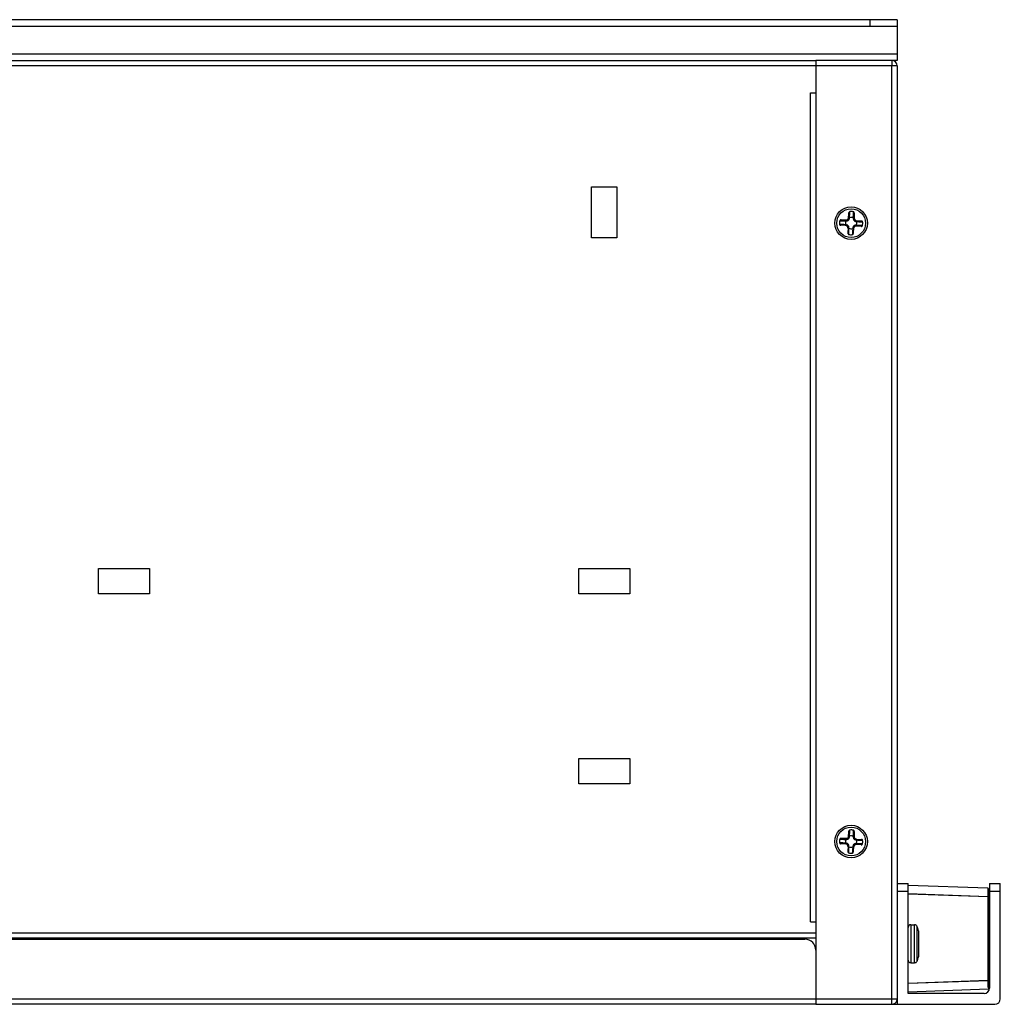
# Model space of a CAD drawing. Header units: millimetres. Extents: x 818 to 1412, y 141 to 561.
# Tile 6 of 86: x 1059 to 1104, y 267 to 313. Entities that reach past the tile are written whole.
import ezdxf

# ---------------------------------------------------------------- set-up
doc = ezdxf.new("R2010")
doc.units = ezdxf.units.MM
doc.header["$LTSCALE"] = 61.468
doc.layers.get('0').update_dxf_attribs({"linetype": 'CONTINUOUS'})

msp = doc.modelspace()

# ---------------------------------------------------------------- linework, layer by layer
at = {"linetype": 'Continuous'}
for p, q in [((1099.5757, 312.8234), (1017.0757, 312.8234)), ((1098.3257, 312.5234), (1098.3257, 312.8234)), ((1099.5757, 312.8234), (1099.5757, 310.9484)), ((1017.0757, 312.5234), (1099.5757, 312.5234)), ((1017.0757, 311.2484), (1099.5757, 311.2484)), ((1017.0757, 310.9484), (1095.8257, 310.9484)), ((1095.8257, 310.9484), (1095.8257, 267.4484)), ((1099.3257, 310.9484), (1095.8257, 310.9484)), ((1099.3257, 310.9484), (1099.3257, 310.6984)), ((1099.5757, 310.9484), (1099.3257, 310.9484)), ((1095.8257, 310.6984), (1017.0757, 310.6984)), ((1095.8257, 310.6984), (1095.8257, 309.4484)), ((1099.5757, 310.6984), (1095.8257, 310.6984)), ((1099.3257, 267.6984), (1099.3257, 310.6984)), ((1099.5757, 310.6984), (1099.5757, 273.0004)), ((1095.5757, 271.2484), (1095.5757, 309.4484)), ((1095.5757, 309.4484), (1095.8257, 309.4484)), ((1085.4915, 302.7737), (1085.4915, 305.1232)), ((1085.4915, 305.1232), (1086.6599, 305.1232)), ((1086.6599, 305.1232), (1086.6599, 302.7737)), ((1097.2697, 303.5827), (1096.9872, 303.5968)), ((1097.3352, 303.642), (1097.3494, 303.9245)), ((1097.3721, 303.6777), (1097.373, 303.6964)), ((1097.3933, 303.9436), (1097.3956, 303.9796)), ((1097.3933, 303.9436), (1097.3956, 303.9796)), ((1097.5528, 303.6874), (1097.5518, 303.6687)), ((1097.5573, 303.9354), (1097.5586, 303.9715)), ((1097.5991, 303.912), (1097.5849, 303.6294)), ((1097.6443, 303.5639), (1097.9267, 303.5498)), ((1096.9555, 303.391), (1096.9195, 303.3933)), ((1096.9555, 303.391), (1096.9195, 303.3933)), ((1096.9277, 303.5564), (1096.9638, 303.5551)), ((1097.2571, 303.333), (1096.9747, 303.3471)), ((1097.2214, 303.3698), (1097.2028, 303.3707)), ((1097.2118, 303.5505), (1097.2304, 303.5496)), ((1097.3165, 303.2675), (1097.3023, 302.9849)), ((1097.3486, 303.2095), (1097.3496, 303.2281)), ((1097.5293, 303.2191), (1097.5284, 303.2005)), ((1097.5662, 303.2549), (1097.552, 302.9724)), ((1097.9142, 303.3001), (1097.6317, 303.3142)), ((1097.6896, 303.3464), (1097.671, 303.3473)), ((1097.68, 303.5271), (1097.6986, 303.5261)), ((1097.9737, 303.3406), (1097.9376, 303.3418)), ((1097.9459, 303.5059), (1097.9819, 303.5036)), ((1086.6599, 302.7737), (1085.4915, 302.7737)), ((1097.3428, 302.9254), (1097.3441, 302.9615)), ((1097.5082, 302.9533), (1097.5058, 302.9172)), ((1097.5082, 302.9533), (1097.5058, 302.9172)), ((1062.776, 286.3642), (1062.776, 287.5326)), ((1062.776, 287.5326), (1065.1255, 287.5326)), ((1065.1255, 287.5326), (1065.1255, 286.3642)), ((1084.901, 286.3642), (1084.901, 287.5326)), ((1084.901, 287.5326), (1087.2505, 287.5326)), ((1087.2505, 287.5326), (1087.2505, 286.3642)), ((1065.1255, 286.3642), (1062.776, 286.3642)), ((1087.2505, 286.3642), (1084.901, 286.3642)), ((1084.901, 277.6142), (1084.901, 278.7826)), ((1084.901, 278.7826), (1087.2505, 278.7826)), ((1087.2505, 278.7826), (1087.2505, 277.6142)), ((1087.2505, 277.6142), (1084.901, 277.6142)), ((1097.3933, 275.4436), (1097.3956, 275.4796)), ((1097.3933, 275.4436), (1097.3956, 275.4796)), ((1097.5573, 275.4354), (1097.5586, 275.4715)), ((1096.9277, 275.0564), (1096.9638, 275.0551)), ((1097.2697, 275.0827), (1096.9872, 275.0968)), ((1097.2118, 275.0505), (1097.2304, 275.0496)), ((1097.3352, 275.142), (1097.3494, 275.4245)), ((1097.3721, 275.1777), (1097.373, 275.1964)), ((1097.5528, 275.1874), (1097.5518, 275.1687)), ((1097.5991, 275.412), (1097.5849, 275.1294)), ((1097.6443, 275.0639), (1097.9267, 275.0498)), ((1097.68, 275.0271), (1097.6986, 275.0261)), ((1097.9459, 275.0059), (1097.9819, 275.0036)), ((1096.9555, 274.891), (1096.9195, 274.8933)), ((1096.9555, 274.891), (1096.9195, 274.8933)), ((1097.2571, 274.833), (1096.9747, 274.8471)), ((1097.2214, 274.8698), (1097.2028, 274.8707)), ((1097.3165, 274.7675), (1097.3023, 274.4849)), ((1097.3486, 274.7095), (1097.3496, 274.7281)), ((1097.5293, 274.7191), (1097.5284, 274.7005)), ((1097.5662, 274.7549), (1097.552, 274.4724)), ((1097.9142, 274.8001), (1097.6317, 274.8142)), ((1097.6896, 274.8464), (1097.671, 274.8473)), ((1097.9737, 274.8406), (1097.9376, 274.8418)), ((1097.3428, 274.4254), (1097.3441, 274.4615)), ((1097.5082, 274.4533), (1097.5058, 274.4172)), ((1097.5082, 274.4533), (1097.5058, 274.4172)), ((1099.5757, 273.0234), (1100.0757, 273.0234)), ((1099.5757, 273.0004), (1099.5757, 267.4484)), ((1100.0757, 267.9484), (1100.0757, 273.0234)), ((1103.7507, 272.7963), (1100.0757, 272.9246)), ((1103.7757, 272.788), (1103.7504, 272.7889)), ((1103.7507, 272.7963), (1103.7507, 268.2269)), ((1103.7757, 272.788), (1103.7757, 268.1573)), ((1103.8257, 273.0234), (1103.8257, 268.1984)), ((1103.8257, 273.0234), (1104.3257, 273.0234)), ((1104.3257, 267.6984), (1104.3257, 273.0234)), ((1100.0757, 272.6484), (1099.5757, 272.6484)), ((1100.0757, 272.5501), (1103.7507, 272.4217)), ((1100.0757, 272.5426), (1103.7757, 272.4135)), ((1104.3257, 272.6484), (1103.8257, 272.6484)), ((1095.5757, 271.2484), (1095.8257, 271.2484)), ((1095.8257, 271.2484), (1095.8257, 270.7484)), ((1100.2007, 271.1134), (1100.2007, 269.3634)), ((1100.2007, 271.1134), (1100.3763, 271.1134)), ((1100.3763, 269.3634), (1100.3763, 271.1134)), ((1100.4889, 270.2385), (1100.4889, 271.0427)), ((1017.0757, 270.7484), (1095.8257, 270.7484)), ((1095.8257, 270.4984), (1017.0757, 270.4984)), ((1017.5257, 270.4484), (1095.3257, 270.4484)), ((1100.5586, 270.8348), (1100.5586, 270.8293)), ((1100.5599, 270.8187), (1100.5601, 270.8175)), ((1100.5601, 270.8175), (1100.5635, 270.7949)), ((1100.5635, 270.7949), (1100.564, 270.7922)), ((1100.564, 270.7922), (1100.5642, 270.7904)), ((1100.5757, 270.3634), (1100.5757, 270.6439)), ((1100.4889, 270.2342), (1100.4889, 270.2384)), ((1100.4889, 269.4342), (1100.4889, 270.2342)), ((1100.5586, 270.3193), (1100.5586, 270.1576)), ((1100.5757, 270.3634), (1100.5663, 270.3634)), ((1100.5663, 270.1134), (1100.5757, 270.1134)), ((1100.5757, 269.833), (1100.5757, 270.1134)), ((1095.8257, 269.9484), (1095.8257, 267.6984)), ((1100.5586, 269.6476), (1100.5586, 269.6421)), ((1100.5601, 269.6594), (1100.5599, 269.6582)), ((1100.5618, 269.6709), (1100.5601, 269.6594)), ((1100.5635, 269.682), (1100.5618, 269.6709)), ((1100.564, 269.6847), (1100.5635, 269.682)), ((1100.5642, 269.6865), (1100.564, 269.6847)), ((1100.2007, 269.3634), (1100.3763, 269.3634)), ((1103.7507, 268.5384), (1100.0757, 268.4101)), ((1103.7757, 268.5318), (1100.0757, 268.4026)), ((1100.0757, 268.0281), (1103.7757, 268.1573)), ((1103.5757, 267.9484), (1100.0757, 267.9484)), ((1017.0257, 267.6984), (1095.8257, 267.6984)), ((1095.8257, 267.4484), (1017.0257, 267.4484)), ((1095.8257, 267.6984), (1099.5757, 267.6984)), ((1095.8257, 267.4484), (1099.5757, 267.4484)), ((1099.3257, 267.4484), (1099.3257, 267.6984)), ((1099.5757, 267.4484), (1104.0757, 267.4484))]:
    msp.add_line(p, q, dxfattribs=at)
for centre, radius in [((1097.4507, 303.4484), 0.75), ((1097.4507, 303.4484), 0.6625), ((1097.4507, 274.9484), 0.75), ((1097.4507, 274.9484), 0.6625)]:
    msp.add_circle(centre, radius, dxfattribs=at)
for centre, radius, start, end in [((1099.3257, 310.6984), 0.25, 0, 90), ((1097.3699, 303.639), 0.0351, 149.64856, 151.02475), ((1097.4507, 303.4484), 0.2598, 66.86597, 107.40177), ((1097.4507, 303.4484), 0.534, 78.34333, 95.92327), ((1097.6412, 303.5292), 0.0351, 59.64865, 61.02482), ((1097.4507, 303.4484), 0.534, 168.34303, 185.92326), ((1097.4507, 303.4484), 0.2598, 156.86597, 197.40177), ((1097.2602, 303.3677), 0.0351, 239.64865, 241.02482), ((1097.4507, 303.4484), 0.2598, 246.86597, 287.40177), ((1097.5315, 303.2579), 0.0351, 329.64856, 331.02476), ((1097.4507, 303.4484), 0.2598, 336.86597, 17.40177), ((1097.4507, 303.4484), 0.534, 348.34383, 5.92426), ((1097.4507, 303.4484), 0.534, 258.34405, 275.9246), ((1097.4507, 274.9484), 0.534, 78.34333, 95.92327), ((1097.4507, 274.9484), 0.534, 168.34303, 185.92326), ((1097.4507, 274.9484), 0.2598, 156.86597, 197.40177), ((1097.3699, 275.139), 0.0351, 149.64856, 151.02475), ((1097.4507, 274.9484), 0.2598, 66.86597, 107.40177), ((1097.6412, 275.0292), 0.0351, 59.64865, 61.02482), ((1097.4507, 274.9484), 0.2598, 336.86597, 17.40177), ((1097.4507, 274.9484), 0.534, 348.34383, 5.92426), ((1097.2602, 274.8677), 0.0351, 239.64865, 241.02482), ((1097.4507, 274.9484), 0.2598, 246.86597, 287.40177), ((1097.5315, 274.7579), 0.0351, 329.64856, 331.02476), ((1097.4507, 274.9484), 0.534, 258.34405, 275.9246), ((1100.2007, 270.9884), 0.125, 90, 180), ((1100.3763, 270.9884), 0.125, 25.73812, 90), ((1099.7007, 270.6628), 0.875, 11.33985, 25.73812), ((1095.3257, 269.9484), 0.5, 0, 90), ((1100.7672, 270.8518), 0.2099, 187.21067, 187.95117), ((1100.9179, 270.8724), 0.362, 187.88626, 188.00712), ((1101.0725, 270.8942), 0.5181, 188.0156, 188.38024), ((1098.2587, 270.4434), 2.3315, 8.20849, 8.55952), ((1099.6685, 270.6471), 0.907, 6.78659, 8.18767), ((1099.6592, 270.646), 0.9164, 6.16984, 6.78794), ((1099.653, 270.6453), 0.9227, 5.40799, 6.16968), ((1099.6488, 270.6449), 0.9269, 4.59247, 5.40835), ((1099.6476, 270.6448), 0.9281, 4.04023, 4.59252), ((1099.646, 270.6447), 0.9296, 2.67604, 4.04), ((1099.6369, 270.6443), 0.9388, 1.32484, 2.67431), ((1099.6209, 270.644), 0.9548, 359.99821, 1.3249), ((1099.7007, 269.8141), 0.875, 334.26188, 348.66015), ((1100.7976, 269.6211), 0.2406, 172.0954, 172.74181), ((1100.9185, 269.6044), 0.3626, 171.99265, 172.11366), ((1101.1303, 269.5743), 0.5766, 171.63763, 171.96587), ((1098.2625, 270.0329), 2.3276, 351.44043, 351.79186), ((1099.6685, 269.8298), 0.907, 351.81242, 353.21343), ((1099.6591, 269.8309), 0.9165, 353.2121, 353.84575), ((1099.6529, 269.8316), 0.9228, 353.84588, 354.59201), ((1099.6377, 269.8327), 0.938, 354.61057, 0.01597), ((1100.2007, 269.4884), 0.125, 180, 270), ((1100.3763, 269.4884), 0.125, 270, 334.26188), ((1103.5757, 268.1984), 0.25, 270, 360), ((1099.3257, 267.6984), 0.25, 270, 348.40177), ((1104.0757, 267.6984), 0.25, 270, 0)]:
    msp.add_arc(centre, radius, start, end, dxfattribs=at)
for centre, major_axis, start_param, end_param in [((1097.2114, 303.713), (0.0861, -0.0952), -0.7766612, 0.7766612), ((1097.7152, 303.6877), (-0.0952, -0.0861), -0.7766612, 0.7766612), ((1097.1862, 303.2091), (-0.0952, -0.0861), 2.3649315, 3.9182539), ((1097.69, 303.1839), (0.0861, -0.0952), -3.9182539, -2.3649315), ((1097.2114, 275.213), (0.0861, -0.0952), -0.7766612, 0.7766612), ((1097.7152, 275.1877), (-0.0952, -0.0861), -0.7766612, 0.7766612), ((1097.1862, 274.7091), (-0.0952, -0.0861), 2.3649315, 3.9182539), ((1097.69, 274.6839), (0.0861, -0.0952), -3.9182539, -2.3649315)]:
    msp.add_ellipse(centre, major_axis=major_axis, ratio=0.982677, start_param=start_param, end_param=end_param, dxfattribs=at)
for points, knots in [([(1096.9872, 303.5968), (1096.9807, 303.5971), (1096.9675, 303.5959), (1096.9493, 303.5882), (1096.9346, 303.5749), (1096.929, 303.5627), (1096.9277, 303.5564)], [0, 0, 0, 0, 0.2504116, 0.5006645, 0.7505669, 1, 1, 1, 1]), ([(1097.2118, 303.5505), (1097.2133, 303.5554), (1097.2178, 303.5646), (1097.228, 303.5757), (1097.2407, 303.5825), (1097.2498, 303.5837), (1097.2541, 303.5834)], [0, 0, 0, 0, 0.2658315, 0.5293565, 0.7760898, 1, 1, 1, 1]), ([(1097.2304, 303.5496), (1097.246, 303.5488), (1097.2716, 303.5506), (1097.3055, 303.563), (1097.3312, 303.5805), (1097.3512, 303.6044), (1097.3669, 303.6368), (1097.3713, 303.6622), (1097.3721, 303.6777)], [0, 0, 0, 0, 0.2179275, 0.3525223, 0.5000006, 0.647478, 0.7820724, 1, 1, 1, 1]), ([(1097.2304, 303.5496), (1097.2318, 303.5543), (1097.2358, 303.5634), (1097.2451, 303.5745), (1097.2569, 303.5816), (1097.2656, 303.5829), (1097.2696, 303.5827)], [0, 0, 0, 0, 0.2685637, 0.5334998, 0.7788017, 1, 1, 1, 1]), ([(1097.3352, 303.642), (1097.3349, 303.6355), (1097.3335, 303.6246), (1097.3275, 303.6088), (1097.3177, 303.5957), (1097.3036, 303.5871), (1097.2873, 303.5827), (1097.2763, 303.5823), (1097.2697, 303.5827)], [0, 0, 0, 0, 0.195203, 0.3251757, 0.4992667, 0.6739537, 0.8043839, 1, 1, 1, 1]), ([(1097.3393, 303.656), (1097.3387, 303.6548), (1097.3365, 303.6505), (1097.3354, 303.6456), (1097.3352, 303.642)], [0, 0, 0, 0, 0.2625236, 1, 1, 1, 1]), ([(1097.373, 303.6964), (1097.368, 303.6953), (1097.3584, 303.6918), (1097.3463, 303.6827), (1097.3383, 303.6708), (1097.3362, 303.6618), (1097.336, 303.6575)], [0, 0, 0, 0, 0.2658335, 0.529359, 0.7760915, 1, 1, 1, 1]), ([(1097.3721, 303.6777), (1097.3654, 303.6765), (1097.3528, 303.6718), (1097.3429, 303.6622), (1097.3397, 303.6567)], [0, 0, 0, 0, 0.5137089, 1, 1, 1, 1]), ([(1097.3956, 303.9796), (1097.3892, 303.979), (1097.3764, 303.9746), (1097.3617, 303.9613), (1097.3523, 303.9439), (1097.3497, 303.931), (1097.3494, 303.9245)], [0, 0, 0, 0, 0.2495137, 0.4993952, 0.7495802, 1, 1, 1, 1]), ([(1097.373, 303.6964), (1097.3739, 303.7043), (1097.3773, 303.7357), (1097.3801, 303.7672), (1097.3821, 303.7907)], [0, 0, 0, 0, 0.2536162, 1, 1, 1, 1]), ([(1097.3821, 303.7907), (1097.3832, 303.8035), (1097.3872, 303.8545), (1097.3907, 303.9055), (1097.3933, 303.9436)], [0, 0, 0, 0, 0.2517523, 1, 1, 1, 1]), ([(1097.5518, 303.6687), (1097.5511, 303.6532), (1097.5529, 303.6275), (1097.5652, 303.5936), (1097.5828, 303.5679), (1097.6066, 303.5479), (1097.6391, 303.5322), (1097.6644, 303.5279), (1097.68, 303.5271)], [0, 0, 0, 0, 0.2179277, 0.3525224, 0.4999996, 0.6474776, 0.7820725, 1, 1, 1, 1]), ([(1097.5518, 303.6687), (1097.5566, 303.6673), (1097.5656, 303.6633), (1097.5768, 303.6541), (1097.5838, 303.6423), (1097.5851, 303.6336), (1097.5849, 303.6295)], [0, 0, 0, 0, 0.2685636, 0.5334995, 0.7788015, 1, 1, 1, 1]), ([(1097.5528, 303.6874), (1097.5527, 303.6953), (1097.5524, 303.7265), (1097.5527, 303.7578), (1097.5531, 303.7811)], [0, 0, 0, 0, 0.2535905, 1, 1, 1, 1]), ([(1097.5528, 303.6874), (1097.5576, 303.6858), (1097.5669, 303.6814), (1097.578, 303.6711), (1097.5847, 303.6585), (1097.5859, 303.6493), (1097.5857, 303.645)], [0, 0, 0, 0, 0.2658321, 0.5293572, 0.7760903, 1, 1, 1, 1]), ([(1097.5531, 303.7811), (1097.5533, 303.794), (1097.5544, 303.8455), (1097.556, 303.8969), (1097.5573, 303.9354)], [0, 0, 0, 0, 0.2517736, 1, 1, 1, 1]), ([(1097.5991, 303.912), (1097.5994, 303.9185), (1097.5982, 303.9316), (1097.5905, 303.9499), (1097.5772, 303.9646), (1097.5649, 303.9702), (1097.5586, 303.9715)], [0, 0, 0, 0, 0.2504117, 0.5006647, 0.750567, 1, 1, 1, 1]), ([(1097.6443, 303.5639), (1097.6378, 303.5642), (1097.6268, 303.5657), (1097.6111, 303.5716), (1097.5979, 303.5815), (1097.5894, 303.5955), (1097.585, 303.6118), (1097.5846, 303.6229), (1097.5849, 303.6294)], [0, 0, 0, 0, 0.1952129, 0.3251925, 0.4992951, 0.6739739, 0.8043945, 1, 1, 1, 1]), ([(1097.6582, 303.5599), (1097.6571, 303.5605), (1097.6527, 303.5626), (1097.6479, 303.5637), (1097.6443, 303.5639)], [0, 0, 0, 0, 0.2625236, 1, 1, 1, 1]), ([(1097.68, 303.5271), (1097.6787, 303.5337), (1097.674, 303.5464), (1097.6645, 303.5562), (1097.6589, 303.5595)], [0, 0, 0, 0, 0.5137088, 1, 1, 1, 1]), ([(1097.6986, 303.5261), (1097.6976, 303.5311), (1097.6941, 303.5408), (1097.685, 303.5529), (1097.6731, 303.5608), (1097.6641, 303.5629), (1097.6598, 303.5631)], [0, 0, 0, 0, 0.2658321, 0.5293573, 0.7760903, 1, 1, 1, 1]), ([(1096.9195, 303.3933), (1096.9202, 303.3869), (1096.9245, 303.3742), (1096.9378, 303.3594), (1096.9552, 303.35), (1096.9682, 303.3474), (1096.9747, 303.3471)], [0, 0, 0, 0, 0.2495137, 0.4993952, 0.7495802, 1, 1, 1, 1]), ([(1097.1084, 303.3799), (1097.0956, 303.3809), (1097.0447, 303.385), (1096.9937, 303.3885), (1096.9555, 303.391)], [0, 0, 0, 0, 0.2517523, 1, 1, 1, 1]), ([(1096.9638, 303.5551), (1096.9766, 303.5546), (1097.028, 303.5529), (1097.0794, 303.5515), (1097.1181, 303.5509)], [0, 0, 0, 0, 0.248578, 1, 1, 1, 1]), ([(1097.2028, 303.3707), (1097.1948, 303.3717), (1097.1634, 303.375), (1097.1319, 303.3779), (1097.1084, 303.3799)], [0, 0, 0, 0, 0.2536162, 1, 1, 1, 1]), ([(1097.1181, 303.5509), (1097.1258, 303.5507), (1097.157, 303.5503), (1097.1883, 303.5502), (1097.2118, 303.5505)], [0, 0, 0, 0, 0.2470533, 1, 1, 1, 1]), ([(1097.2028, 303.3707), (1097.2039, 303.3658), (1097.2073, 303.3561), (1097.2164, 303.344), (1097.2283, 303.3361), (1097.2373, 303.334), (1097.2416, 303.3338)], [0, 0, 0, 0, 0.2658335, 0.529359, 0.7760915, 1, 1, 1, 1]), ([(1097.3496, 303.2281), (1097.3503, 303.2437), (1097.3485, 303.2694), (1097.3362, 303.3032), (1097.3186, 303.329), (1097.2948, 303.349), (1097.2623, 303.3647), (1097.237, 303.369), (1097.2214, 303.3698)], [0, 0, 0, 0, 0.2179277, 0.3525224, 0.4999996, 0.6474776, 0.7820725, 1, 1, 1, 1]), ([(1097.2214, 303.3698), (1097.2227, 303.3632), (1097.2274, 303.3505), (1097.2369, 303.3407), (1097.2425, 303.3374)], [0, 0, 0, 0, 0.5137088, 1, 1, 1, 1]), ([(1097.2432, 303.337), (1097.2443, 303.3364), (1097.2487, 303.3343), (1097.2535, 303.3332), (1097.2571, 303.333)], [0, 0, 0, 0, 0.2625236, 1, 1, 1, 1]), ([(1097.2571, 303.333), (1097.2637, 303.3327), (1097.2746, 303.3312), (1097.2903, 303.3253), (1097.3035, 303.3154), (1097.312, 303.3014), (1097.3164, 303.2851), (1097.3168, 303.274), (1097.3165, 303.2675)], [0, 0, 0, 0, 0.1952129, 0.3251925, 0.4992951, 0.6739739, 0.8043945, 1, 1, 1, 1]), ([(1097.3486, 303.2095), (1097.3438, 303.2111), (1097.3345, 303.2155), (1097.3234, 303.2258), (1097.3167, 303.2384), (1097.3155, 303.2476), (1097.3157, 303.2518)], [0, 0, 0, 0, 0.2658335, 0.529359, 0.7760915, 1, 1, 1, 1]), ([(1097.3496, 303.2281), (1097.3448, 303.2296), (1097.3358, 303.2335), (1097.3246, 303.2428), (1097.3176, 303.2546), (1097.3163, 303.2633), (1097.3165, 303.2674)], [0, 0, 0, 0, 0.2685636, 0.5334995, 0.7788015, 1, 1, 1, 1]), ([(1097.3441, 302.9615), (1097.3445, 302.9743), (1097.3462, 303.0257), (1097.3477, 303.0771), (1097.3483, 303.1158)], [0, 0, 0, 0, 0.2485821, 1, 1, 1, 1]), ([(1097.3483, 303.1158), (1097.3484, 303.1235), (1097.3489, 303.1548), (1097.3489, 303.186), (1097.3486, 303.2095)], [0, 0, 0, 0, 0.2470518, 1, 1, 1, 1]), ([(1097.5193, 303.1062), (1097.5182, 303.0934), (1097.5142, 303.0424), (1097.5107, 302.9914), (1097.5082, 302.9533)], [0, 0, 0, 0, 0.2517532, 1, 1, 1, 1]), ([(1097.5284, 303.2005), (1097.5275, 303.1926), (1097.5241, 303.1611), (1097.5213, 303.1297), (1097.5193, 303.1062)], [0, 0, 0, 0, 0.253612, 1, 1, 1, 1]), ([(1097.5284, 303.2005), (1097.5334, 303.2016), (1097.5431, 303.2051), (1097.5551, 303.2142), (1097.5631, 303.2261), (1097.5652, 303.2351), (1097.5654, 303.2393)], [0, 0, 0, 0, 0.2658316, 0.5293567, 0.7760899, 1, 1, 1, 1]), ([(1097.671, 303.3473), (1097.6554, 303.3481), (1097.6298, 303.3463), (1097.5959, 303.3339), (1097.5702, 303.3164), (1097.5502, 303.2925), (1097.5345, 303.26), (1097.5301, 303.2347), (1097.5293, 303.2191)], [0, 0, 0, 0, 0.2179275, 0.3525223, 0.5000006, 0.647478, 0.7820724, 1, 1, 1, 1]), ([(1097.5293, 303.2191), (1097.536, 303.2204), (1097.5486, 303.2251), (1097.5585, 303.2347), (1097.5617, 303.2402)], [0, 0, 0, 0, 0.5137089, 1, 1, 1, 1]), ([(1097.5621, 303.2409), (1097.5628, 303.2421), (1097.5649, 303.2464), (1097.566, 303.2513), (1097.5662, 303.2549)], [0, 0, 0, 0, 0.2625236, 1, 1, 1, 1]), ([(1097.5662, 303.2549), (1097.5665, 303.2614), (1097.5679, 303.2723), (1097.5739, 303.2881), (1097.5837, 303.3012), (1097.5978, 303.3098), (1097.6141, 303.3142), (1097.6251, 303.3145), (1097.6317, 303.3142)], [0, 0, 0, 0, 0.195203, 0.3251757, 0.4992667, 0.6739537, 0.8043839, 1, 1, 1, 1]), ([(1097.671, 303.3473), (1097.6696, 303.3426), (1097.6656, 303.3335), (1097.6563, 303.3224), (1097.6446, 303.3153), (1097.6358, 303.314), (1097.6318, 303.3142)], [0, 0, 0, 0, 0.2685637, 0.5334998, 0.7788017, 1, 1, 1, 1]), ([(1097.6896, 303.3464), (1097.6881, 303.3415), (1097.6836, 303.3322), (1097.6734, 303.3211), (1097.6607, 303.3144), (1097.6516, 303.3132), (1097.6473, 303.3134)], [0, 0, 0, 0, 0.2658335, 0.529359, 0.7760915, 1, 1, 1, 1]), ([(1097.7834, 303.346), (1097.7756, 303.3462), (1097.7444, 303.3466), (1097.7131, 303.3467), (1097.6896, 303.3464)], [0, 0, 0, 0, 0.2470518, 1, 1, 1, 1]), ([(1097.6986, 303.5261), (1097.7066, 303.5252), (1097.738, 303.5218), (1097.7695, 303.519), (1097.793, 303.517)], [0, 0, 0, 0, 0.2536252, 1, 1, 1, 1]), ([(1097.9376, 303.3418), (1097.9248, 303.3423), (1097.8734, 303.344), (1097.822, 303.3454), (1097.7834, 303.346)], [0, 0, 0, 0, 0.2485821, 1, 1, 1, 1]), ([(1097.793, 303.517), (1097.8058, 303.516), (1097.8567, 303.5119), (1097.9077, 303.5084), (1097.9459, 303.5059)], [0, 0, 0, 0, 0.2517527, 1, 1, 1, 1]), ([(1097.9142, 303.3001), (1097.9207, 303.2998), (1097.9339, 303.301), (1097.9521, 303.3087), (1097.9668, 303.322), (1097.9724, 303.3342), (1097.9737, 303.3405)], [0, 0, 0, 0, 0.2504119, 0.5006652, 0.7505677, 1, 1, 1, 1]), ([(1097.9819, 303.5036), (1097.9812, 303.51), (1097.9769, 303.5227), (1097.9636, 303.5375), (1097.9462, 303.5469), (1097.9332, 303.5494), (1097.9267, 303.5498)], [0, 0, 0, 0, 0.2495133, 0.4993949, 0.74958, 1, 1, 1, 1]), ([(1097.3023, 302.9849), (1097.302, 302.9784), (1097.3033, 302.9653), (1097.3109, 302.947), (1097.3243, 302.9323), (1097.3365, 302.9267), (1097.3428, 302.9254)], [0, 0, 0, 0, 0.2504119, 0.5006651, 0.7505675, 1, 1, 1, 1]), ([(1097.5058, 302.9172), (1097.5123, 302.9179), (1097.525, 302.9223), (1097.5397, 302.9356), (1097.5492, 302.953), (1097.5517, 302.9659), (1097.552, 302.9724)], [0, 0, 0, 0, 0.2495132, 0.4993947, 0.74958, 1, 1, 1, 1]), ([(1097.3956, 275.4796), (1097.3892, 275.479), (1097.3764, 275.4746), (1097.3617, 275.4613), (1097.3523, 275.4439), (1097.3497, 275.431), (1097.3494, 275.4245)], [0, 0, 0, 0, 0.2495137, 0.4993952, 0.7495802, 1, 1, 1, 1]), ([(1097.3821, 275.2907), (1097.3832, 275.3035), (1097.3872, 275.3545), (1097.3907, 275.4055), (1097.3933, 275.4436)], [0, 0, 0, 0, 0.2517523, 1, 1, 1, 1]), ([(1097.5531, 275.2811), (1097.5533, 275.294), (1097.5544, 275.3455), (1097.556, 275.3969), (1097.5573, 275.4354)], [0, 0, 0, 0, 0.2517736, 1, 1, 1, 1]), ([(1097.5991, 275.412), (1097.5994, 275.4185), (1097.5982, 275.4316), (1097.5905, 275.4499), (1097.5772, 275.4646), (1097.5649, 275.4702), (1097.5586, 275.4715)], [0, 0, 0, 0, 0.2504117, 0.5006647, 0.750567, 1, 1, 1, 1]), ([(1096.9872, 275.0968), (1096.9807, 275.0971), (1096.9675, 275.0959), (1096.9493, 275.0882), (1096.9346, 275.0749), (1096.929, 275.0627), (1096.9277, 275.0564)], [0, 0, 0, 0, 0.2504116, 0.5006645, 0.7505669, 1, 1, 1, 1]), ([(1096.9638, 275.0551), (1096.9766, 275.0546), (1097.028, 275.0529), (1097.0794, 275.0515), (1097.1181, 275.0509)], [0, 0, 0, 0, 0.248578, 1, 1, 1, 1]), ([(1097.1181, 275.0509), (1097.1258, 275.0507), (1097.157, 275.0503), (1097.1883, 275.0502), (1097.2118, 275.0505)], [0, 0, 0, 0, 0.2470533, 1, 1, 1, 1]), ([(1097.2118, 275.0505), (1097.2133, 275.0554), (1097.2178, 275.0646), (1097.228, 275.0757), (1097.2407, 275.0825), (1097.2498, 275.0837), (1097.2541, 275.0834)], [0, 0, 0, 0, 0.2658315, 0.5293565, 0.7760898, 1, 1, 1, 1]), ([(1097.2304, 275.0496), (1097.246, 275.0488), (1097.2716, 275.0506), (1097.3055, 275.063), (1097.3312, 275.0805), (1097.3512, 275.1044), (1097.3669, 275.1368), (1097.3713, 275.1622), (1097.3721, 275.1777)], [0, 0, 0, 0, 0.2179275, 0.3525223, 0.5000006, 0.647478, 0.7820724, 1, 1, 1, 1]), ([(1097.2304, 275.0496), (1097.2318, 275.0543), (1097.2358, 275.0634), (1097.2451, 275.0745), (1097.2569, 275.0816), (1097.2656, 275.0829), (1097.2696, 275.0827)], [0, 0, 0, 0, 0.2685637, 0.5334998, 0.7788017, 1, 1, 1, 1]), ([(1097.3352, 275.142), (1097.3349, 275.1355), (1097.3335, 275.1246), (1097.3275, 275.1088), (1097.3177, 275.0957), (1097.3036, 275.0871), (1097.2873, 275.0827), (1097.2763, 275.0823), (1097.2697, 275.0827)], [0, 0, 0, 0, 0.195203, 0.3251757, 0.4992667, 0.6739537, 0.8043839, 1, 1, 1, 1]), ([(1097.3393, 275.156), (1097.3387, 275.1548), (1097.3365, 275.1505), (1097.3354, 275.1456), (1097.3352, 275.142)], [0, 0, 0, 0, 0.2625236, 1, 1, 1, 1]), ([(1097.373, 275.1964), (1097.368, 275.1953), (1097.3584, 275.1918), (1097.3463, 275.1827), (1097.3383, 275.1708), (1097.3362, 275.1618), (1097.336, 275.1575)], [0, 0, 0, 0, 0.2658335, 0.529359, 0.7760915, 1, 1, 1, 1]), ([(1097.3721, 275.1777), (1097.3654, 275.1765), (1097.3528, 275.1718), (1097.3429, 275.1622), (1097.3397, 275.1567)], [0, 0, 0, 0, 0.5137089, 1, 1, 1, 1]), ([(1097.373, 275.1964), (1097.3739, 275.2043), (1097.3773, 275.2357), (1097.3801, 275.2672), (1097.3821, 275.2907)], [0, 0, 0, 0, 0.2536162, 1, 1, 1, 1]), ([(1097.5518, 275.1687), (1097.5511, 275.1532), (1097.5529, 275.1275), (1097.5652, 275.0936), (1097.5828, 275.0679), (1097.6066, 275.0479), (1097.6391, 275.0322), (1097.6644, 275.0279), (1097.68, 275.0271)], [0, 0, 0, 0, 0.2179277, 0.3525224, 0.4999996, 0.6474776, 0.7820725, 1, 1, 1, 1]), ([(1097.5518, 275.1687), (1097.5566, 275.1673), (1097.5656, 275.1633), (1097.5768, 275.1541), (1097.5838, 275.1423), (1097.5851, 275.1336), (1097.5849, 275.1295)], [0, 0, 0, 0, 0.2685636, 0.5334995, 0.7788015, 1, 1, 1, 1]), ([(1097.5528, 275.1874), (1097.5527, 275.1953), (1097.5524, 275.2265), (1097.5527, 275.2578), (1097.5531, 275.2811)], [0, 0, 0, 0, 0.2535905, 1, 1, 1, 1]), ([(1097.5528, 275.1874), (1097.5576, 275.1858), (1097.5669, 275.1814), (1097.578, 275.1711), (1097.5847, 275.1585), (1097.5859, 275.1493), (1097.5857, 275.145)], [0, 0, 0, 0, 0.2658321, 0.5293572, 0.7760903, 1, 1, 1, 1]), ([(1097.6443, 275.0639), (1097.6378, 275.0642), (1097.6268, 275.0657), (1097.6111, 275.0716), (1097.5979, 275.0815), (1097.5894, 275.0955), (1097.585, 275.1118), (1097.5846, 275.1229), (1097.5849, 275.1294)], [0, 0, 0, 0, 0.1952129, 0.3251925, 0.4992951, 0.6739739, 0.8043945, 1, 1, 1, 1]), ([(1097.6582, 275.0599), (1097.6571, 275.0605), (1097.6527, 275.0626), (1097.6479, 275.0637), (1097.6443, 275.0639)], [0, 0, 0, 0, 0.2625236, 1, 1, 1, 1]), ([(1097.68, 275.0271), (1097.6787, 275.0337), (1097.674, 275.0464), (1097.6645, 275.0562), (1097.6589, 275.0595)], [0, 0, 0, 0, 0.5137088, 1, 1, 1, 1]), ([(1097.6986, 275.0261), (1097.6976, 275.0311), (1097.6941, 275.0408), (1097.685, 275.0529), (1097.6731, 275.0608), (1097.6641, 275.0629), (1097.6598, 275.0631)], [0, 0, 0, 0, 0.2658321, 0.5293573, 0.7760903, 1, 1, 1, 1]), ([(1097.6986, 275.0261), (1097.7066, 275.0252), (1097.738, 275.0218), (1097.7695, 275.019), (1097.793, 275.017)], [0, 0, 0, 0, 0.2536252, 1, 1, 1, 1]), ([(1097.793, 275.017), (1097.8058, 275.016), (1097.8567, 275.0119), (1097.9077, 275.0084), (1097.9459, 275.0059)], [0, 0, 0, 0, 0.2517527, 1, 1, 1, 1]), ([(1097.9819, 275.0036), (1097.9812, 275.01), (1097.9769, 275.0227), (1097.9636, 275.0375), (1097.9462, 275.0469), (1097.9332, 275.0494), (1097.9267, 275.0498)], [0, 0, 0, 0, 0.2495133, 0.4993949, 0.74958, 1, 1, 1, 1]), ([(1096.9195, 274.8933), (1096.9202, 274.8869), (1096.9245, 274.8742), (1096.9378, 274.8594), (1096.9552, 274.85), (1096.9682, 274.8474), (1096.9747, 274.8471)], [0, 0, 0, 0, 0.2495137, 0.4993952, 0.7495802, 1, 1, 1, 1]), ([(1097.1084, 274.8799), (1097.0956, 274.8809), (1097.0447, 274.885), (1096.9937, 274.8885), (1096.9555, 274.891)], [0, 0, 0, 0, 0.2517523, 1, 1, 1, 1]), ([(1097.2028, 274.8707), (1097.1948, 274.8717), (1097.1634, 274.875), (1097.1319, 274.8779), (1097.1084, 274.8799)], [0, 0, 0, 0, 0.2536162, 1, 1, 1, 1]), ([(1097.2028, 274.8707), (1097.2039, 274.8658), (1097.2073, 274.8561), (1097.2164, 274.844), (1097.2283, 274.8361), (1097.2373, 274.834), (1097.2416, 274.8338)], [0, 0, 0, 0, 0.2658335, 0.529359, 0.7760915, 1, 1, 1, 1]), ([(1097.3496, 274.7281), (1097.3503, 274.7437), (1097.3485, 274.7694), (1097.3362, 274.8032), (1097.3186, 274.829), (1097.2948, 274.849), (1097.2623, 274.8647), (1097.237, 274.869), (1097.2214, 274.8698)], [0, 0, 0, 0, 0.2179277, 0.3525224, 0.4999996, 0.6474776, 0.7820725, 1, 1, 1, 1]), ([(1097.2214, 274.8698), (1097.2227, 274.8632), (1097.2274, 274.8505), (1097.2369, 274.8407), (1097.2425, 274.8374)], [0, 0, 0, 0, 0.5137088, 1, 1, 1, 1]), ([(1097.2432, 274.837), (1097.2443, 274.8364), (1097.2487, 274.8343), (1097.2535, 274.8332), (1097.2571, 274.833)], [0, 0, 0, 0, 0.2625236, 1, 1, 1, 1]), ([(1097.2571, 274.833), (1097.2637, 274.8327), (1097.2746, 274.8312), (1097.2903, 274.8253), (1097.3035, 274.8154), (1097.312, 274.8014), (1097.3164, 274.7851), (1097.3168, 274.774), (1097.3165, 274.7675)], [0, 0, 0, 0, 0.1952129, 0.3251925, 0.4992951, 0.6739739, 0.8043945, 1, 1, 1, 1]), ([(1097.3486, 274.7095), (1097.3438, 274.7111), (1097.3345, 274.7155), (1097.3234, 274.7258), (1097.3167, 274.7384), (1097.3155, 274.7476), (1097.3157, 274.7518)], [0, 0, 0, 0, 0.2658335, 0.529359, 0.7760915, 1, 1, 1, 1]), ([(1097.3496, 274.7281), (1097.3448, 274.7296), (1097.3358, 274.7335), (1097.3246, 274.7428), (1097.3176, 274.7546), (1097.3163, 274.7633), (1097.3165, 274.7674)], [0, 0, 0, 0, 0.2685636, 0.5334995, 0.7788015, 1, 1, 1, 1]), ([(1097.3441, 274.4615), (1097.3445, 274.4743), (1097.3462, 274.5257), (1097.3477, 274.5771), (1097.3483, 274.6158)], [0, 0, 0, 0, 0.2485821, 1, 1, 1, 1]), ([(1097.3483, 274.6158), (1097.3484, 274.6235), (1097.3489, 274.6548), (1097.3489, 274.686), (1097.3486, 274.7095)], [0, 0, 0, 0, 0.2470518, 1, 1, 1, 1]), ([(1097.5193, 274.6062), (1097.5182, 274.5934), (1097.5142, 274.5424), (1097.5107, 274.4914), (1097.5082, 274.4533)], [0, 0, 0, 0, 0.2517532, 1, 1, 1, 1]), ([(1097.5284, 274.7005), (1097.5275, 274.6926), (1097.5241, 274.6611), (1097.5213, 274.6297), (1097.5193, 274.6062)], [0, 0, 0, 0, 0.253612, 1, 1, 1, 1]), ([(1097.5284, 274.7005), (1097.5334, 274.7016), (1097.5431, 274.7051), (1097.5551, 274.7142), (1097.5631, 274.7261), (1097.5652, 274.7351), (1097.5654, 274.7393)], [0, 0, 0, 0, 0.2658316, 0.5293567, 0.7760899, 1, 1, 1, 1]), ([(1097.671, 274.8473), (1097.6554, 274.8481), (1097.6298, 274.8463), (1097.5959, 274.8339), (1097.5702, 274.8164), (1097.5502, 274.7925), (1097.5345, 274.76), (1097.5301, 274.7347), (1097.5293, 274.7191)], [0, 0, 0, 0, 0.2179275, 0.3525223, 0.5000006, 0.647478, 0.7820724, 1, 1, 1, 1]), ([(1097.5293, 274.7191), (1097.536, 274.7204), (1097.5486, 274.7251), (1097.5585, 274.7347), (1097.5617, 274.7402)], [0, 0, 0, 0, 0.5137089, 1, 1, 1, 1]), ([(1097.5621, 274.7409), (1097.5628, 274.7421), (1097.5649, 274.7464), (1097.566, 274.7513), (1097.5662, 274.7549)], [0, 0, 0, 0, 0.2625236, 1, 1, 1, 1]), ([(1097.5662, 274.7549), (1097.5665, 274.7614), (1097.5679, 274.7723), (1097.5739, 274.7881), (1097.5837, 274.8012), (1097.5978, 274.8098), (1097.6141, 274.8142), (1097.6251, 274.8145), (1097.6317, 274.8142)], [0, 0, 0, 0, 0.195203, 0.3251757, 0.4992667, 0.6739537, 0.8043839, 1, 1, 1, 1]), ([(1097.671, 274.8473), (1097.6696, 274.8426), (1097.6656, 274.8335), (1097.6563, 274.8224), (1097.6446, 274.8153), (1097.6358, 274.814), (1097.6318, 274.8142)], [0, 0, 0, 0, 0.2685637, 0.5334998, 0.7788017, 1, 1, 1, 1]), ([(1097.6896, 274.8464), (1097.6881, 274.8415), (1097.6836, 274.8322), (1097.6734, 274.8211), (1097.6607, 274.8144), (1097.6516, 274.8132), (1097.6473, 274.8134)], [0, 0, 0, 0, 0.2658335, 0.529359, 0.7760915, 1, 1, 1, 1]), ([(1097.7834, 274.846), (1097.7756, 274.8462), (1097.7444, 274.8466), (1097.7131, 274.8467), (1097.6896, 274.8464)], [0, 0, 0, 0, 0.2470518, 1, 1, 1, 1]), ([(1097.9376, 274.8418), (1097.9248, 274.8423), (1097.8734, 274.844), (1097.822, 274.8454), (1097.7834, 274.846)], [0, 0, 0, 0, 0.2485821, 1, 1, 1, 1]), ([(1097.9142, 274.8001), (1097.9207, 274.7998), (1097.9339, 274.801), (1097.9521, 274.8087), (1097.9668, 274.822), (1097.9724, 274.8342), (1097.9737, 274.8405)], [0, 0, 0, 0, 0.2504119, 0.5006652, 0.7505677, 1, 1, 1, 1]), ([(1097.3023, 274.4849), (1097.302, 274.4784), (1097.3033, 274.4653), (1097.3109, 274.447), (1097.3243, 274.4323), (1097.3365, 274.4267), (1097.3428, 274.4254)], [0, 0, 0, 0, 0.2504119, 0.5006651, 0.7505675, 1, 1, 1, 1]), ([(1097.5058, 274.4172), (1097.5123, 274.4179), (1097.525, 274.4223), (1097.5397, 274.4356), (1097.5492, 274.453), (1097.5517, 274.4659), (1097.552, 274.4724)], [0, 0, 0, 0, 0.2495132, 0.4993947, 0.74958, 1, 1, 1, 1]), ([(1100.5586, 270.8293), (1100.5586, 270.8291), (1100.5587, 270.8278), (1100.5589, 270.8265), (1100.559, 270.8254)], [0, 0, 0, 0, 0.1545689, 1, 1, 1, 1]), ([(1100.5663, 270.3635), (1100.5658, 270.3635), (1100.5645, 270.3625), (1100.5626, 270.3584), (1100.5605, 270.3497), (1100.559, 270.336), (1100.5586, 270.3252), (1100.5586, 270.3193)], [0, 0, 0, 0, 0.0342522, 0.0927629, 0.2975141, 0.6112174, 1, 1, 1, 1]), ([(1100.5586, 270.1576), (1100.5586, 270.1516), (1100.559, 270.1409), (1100.5605, 270.1272), (1100.5626, 270.1185), (1100.5645, 270.1144), (1100.5658, 270.1134), (1100.5663, 270.1134)], [0, 0, 0, 0, 0.3888252, 0.7024866, 0.9072127, 0.9657373, 1, 1, 1, 1]), ([(1100.559, 269.6515), (1100.5589, 269.651), (1100.5588, 269.6497), (1100.5586, 269.6484), (1100.5586, 269.6476)], [0, 0, 0, 0, 0.3434632, 1, 1, 1, 1])]:
    msp.add_open_spline(points, degree=3, knots=knots, dxfattribs=at)

doc.saveas('drawing.dxf')
